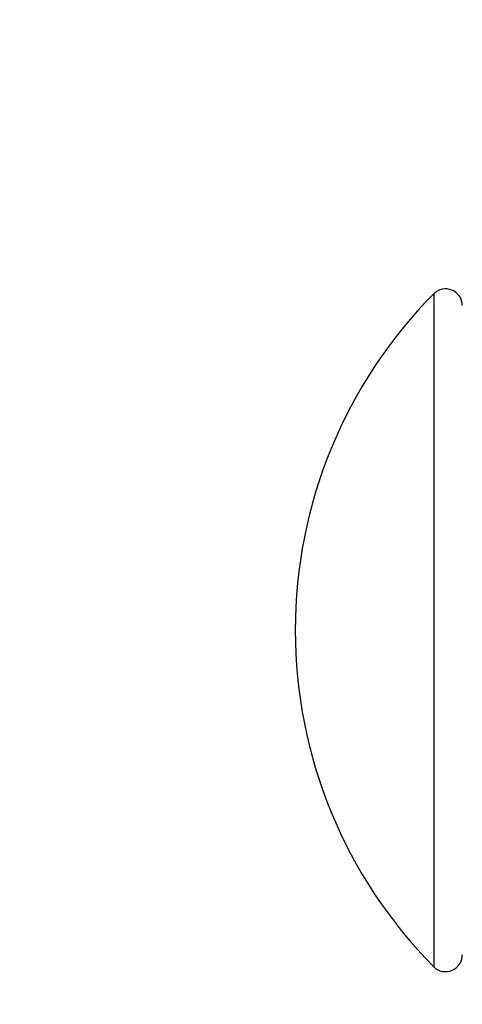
# Model space of a CAD drawing. Header units: inches. Extents: x 0.1 to 10.7, y 0.1 to 7.7.
# Tile 14 of 46: x 2.983 to 3.0024, y 6.3286 to 6.3718. Entities that reach past the tile are written whole.
import ezdxf

# ---------------------------------------------------------------- set-up
doc = ezdxf.new("R2010")
doc.units = ezdxf.units.IN
doc.header["$MEASUREMENT"] = 0
doc.layers.add('DIMENSIONS', color=140, linetype='Continuous', lineweight=25)
doc.styles.add('SLDTEXTSTYLE0', font='TXT', dxfattribs={"width": 0.7})
doc.dimstyles.new('SLDDIMSTYLE2', dxfattribs={"dimtxt": 0.0849609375, "dimasz": 0.13, "dimexe": 0, "dimexo": 0.0625, "dimgap": 0.021240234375, "dimtad": 0, "dimtih": 1, "dimtoh": 1, "dimlfac": 24, "dimrnd": 1e-09, "dimzin": 4, "dimdsep": 46, "dimtxsty": 'SLDTEXTSTYLE0', "dimsah": 1, "dimcen": 0.09, "dimadec": 0, "dimazin": 1, "dimtfac": 1, "dimtmove": 0, "dimatfit": 0, "dimfxl": 0, "dimfrac": 2, "dimtolj": 1, "dimtzin": 12, "dimarcsym": 0})

# ---------------------------------------------------------------- blocks, each defined once
blk = doc.blocks.new('_D_8')
at = {"layer": 'DIMENSIONS'}
for p, q in [((2.016080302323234, 6.948436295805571), (1.987550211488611, 6.948436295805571)), ((1.987550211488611, 6.948436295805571), (1.987550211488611, 6.813405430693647)), ((2.268549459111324, 6.948436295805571), (2.297079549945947, 6.948436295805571)), ((2.297079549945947, 6.948436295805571), (2.297079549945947, 6.813405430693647)), ((2.433483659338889, 6.868960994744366), (2.57975260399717, 6.868960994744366)), ((2.57975260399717, 6.868960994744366), (2.57975260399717, 6.371093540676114)), ((1.987550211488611, 6.813405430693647), (2.016080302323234, 6.813405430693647)), ((2.297079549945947, 6.813405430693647), (2.268549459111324, 6.813405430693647)), ((2.957420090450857, 6.371093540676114), (2.45475260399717, 6.371093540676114)), ((2.957420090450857, 6.266926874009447), (2.45475260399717, 6.266926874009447)), ((2.57975260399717, 6.266926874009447), (2.57975260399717, 6.016926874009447))]:
    blk.add_line(p, q, dxfattribs=at)
for points in [[(2.57975260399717, 6.371093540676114), (2.59975260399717, 6.501093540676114), (2.55975260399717, 6.501093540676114)], [(2.57975260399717, 6.266926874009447), (2.55975260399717, 6.136926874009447), (2.59975260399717, 6.136926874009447)]]:
    blk.add_solid(points, dxfattribs=at)
at = {"layer": 'DIMENSIONS', "char_height": 0.08333333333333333, "attachment_point": 1, "style": 'SLDTEXTSTYLE0'}
for s, insert in [('2.50', (2.016080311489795, 7.074878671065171)), ('63.5', (2.016080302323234, 6.920827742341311)), ('SQUARE', (1.908209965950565, 6.766776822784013))]:
    blk.add_mtext(s, dxfattribs=dict(at, insert=insert))

msp = doc.modelspace()

# ---------------------------------------------------------------- linework, layer by layer
for p, q in [((3.001166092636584, 6.359814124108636), (3.001166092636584, 6.345051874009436)), ((3.001166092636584, 6.345051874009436), (3.001166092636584, 6.330289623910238))]:
    msp.add_line(p, q)
for centre, radius, start, end in [((3.001686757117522, 6.35929770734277), 0.0007333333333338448, 0, 135.2346728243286), ((3.016049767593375, 6.345051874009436), 0.02096301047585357, 135.234672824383, 180), ((3.016049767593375, 6.345051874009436), 0.02096301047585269, 180, 224.7653271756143), ((3.001686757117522, 6.330806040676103), 0.0007333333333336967, 224.765327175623, 0)]:
    msp.add_arc(centre, radius, start, end)

# ---------------------------------------------------------------- dimensions: what is measured, and where the dimension line sits
at = {"layer": 'DIMENSIONS'}
dim = msp.add_linear_dim(base=(2.57975260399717, 6.266926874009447), p1=(3.007420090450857, 6.371093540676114), p2=(3.007420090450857, 6.266926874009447), angle=90.0000000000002, text='<>\\PSQUARE', dimstyle='SLDDIMSTYLE2', dxfattribs=at)
dim.commit()
dim.dimension.update_dxf_attribs({"geometry": '_D_8', "text_midpoint": (2.57975260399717, 6.868960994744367), "dimtype": 160})

doc.saveas('drawing.dxf')
